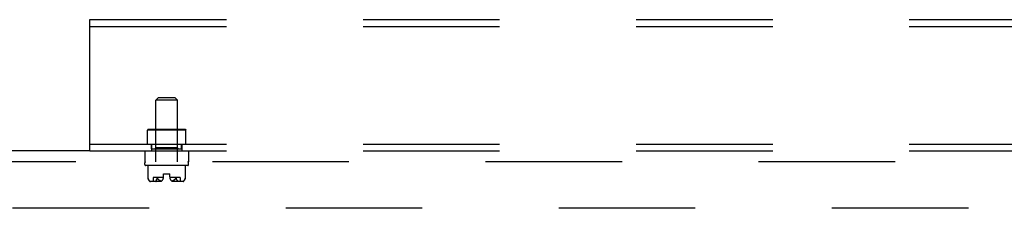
# Model space of a CAD drawing. Header units: inches. Extents: x 0 to 283, y 0 to 183.
# Tile 5 of 99: x 78.94 to 90.17, y 57.33 to 59.48. Entities that reach past the tile are written whole.
import ezdxf

# ---------------------------------------------------------------- set-up
doc = ezdxf.new("R2010")
doc.units = ezdxf.units.IN
doc.header["$LTSCALE"] = 15.583333
doc.header["$MEASUREMENT"] = 0
doc.linetypes.add('HIDDEN', pattern=[0.2, 0.1, -0.1])
doc.layers.add('DEFAULT_2', color=8, linetype='HIDDEN')
doc.layers.add('SUBPANEL', color=7, linetype='CONTINUOUS')

msp = doc.modelspace()

# ---------------------------------------------------------------- linework, layer by layer
at = {"layer": 'DEFAULT_2', "color": 8, "linetype": 'HIDDEN'}
msp.add_line((99.113, 57.329), (64.144, 57.329), dxfattribs=at)
at = {"layer": 'SUBPANEL', "color": 8, "linetype": 'HIDDEN'}
for p, q in [((79.738, 59.485), (121.738, 59.485)), ((79.738, 57.985), (79.738, 59.485)), ((79.738, 59.407), (121.738, 59.407)), ((80.519, 58.595), (80.489, 58.565)), ((80.737, 58.565), (80.489, 58.565)), ((80.489, 57.86), (80.489, 58.565)), ((80.519, 58.595), (80.707, 58.595)), ((80.707, 58.595), (80.737, 58.565)), ((80.737, 57.86), (80.737, 58.565)), ((80.403, 58.233), (80.393, 58.223)), ((80.833, 58.223), (80.393, 58.223)), ((80.393, 58.063), (80.393, 58.223)), ((80.403, 58.233), (80.823, 58.233)), ((80.488, 58.223), (80.478, 58.233)), ((80.488, 58.019), (80.488, 58.223)), ((80.738, 58.223), (80.748, 58.233)), ((80.738, 58.019), (80.738, 58.223)), ((80.823, 58.233), (80.833, 58.223)), ((80.833, 58.063), (80.833, 58.223)), ((79.738, 57.985), (66.769, 57.985)), ((79.738, 58.063), (121.738, 58.063)), ((79.738, 57.985), (121.738, 57.985)), ((80.363, 57.985), (80.363, 57.86)), ((80.441, 58.063), (80.441, 57.985)), ((80.441, 58.009), (80.441, 58.063)), ((80.441, 58.009), (80.784, 58.009)), ((80.488, 58.019), (80.478, 58.009)), ((80.738, 58.019), (80.488, 58.019)), ((80.738, 58.019), (80.748, 58.009)), ((80.784, 58.009), (80.784, 58.063)), ((80.785, 58.063), (80.785, 57.985)), ((80.863, 57.985), (80.863, 57.86)), ((101.394, 57.86), (66.769, 57.86)), ((80.363, 57.828), (80.363, 57.85)), ((80.853, 57.818), (80.373, 57.818)), ((80.4, 57.818), (80.4, 57.672)), ((80.825, 57.818), (80.825, 57.672)), ((80.863, 57.828), (80.863, 57.85)), ((80.4, 57.672), (80.4, 57.672)), ((80.4, 57.672), (80.4, 57.671)), ((80.4, 57.672), (80.4, 57.671)), ((80.4, 57.671), (80.401, 57.67)), ((80.4, 57.671), (80.4, 57.671)), ((80.401, 57.67), (80.401, 57.669)), ((80.401, 57.67), (80.401, 57.67)), ((80.401, 57.669), (80.401, 57.668)), ((80.401, 57.667), (80.401, 57.668)), ((80.401, 57.668), (80.401, 57.668)), ((80.413, 57.647), (80.411, 57.649)), ((80.413, 57.647), (80.414, 57.646)), ((80.414, 57.646), (80.421, 57.639)), ((80.577, 57.683), (80.459, 57.683)), ((80.459, 57.683), (80.459, 57.636)), ((80.493, 57.649), (80.492, 57.647)), ((80.502, 57.664), (80.503, 57.667)), ((80.503, 57.667), (80.503, 57.668)), ((80.51, 57.669), (80.51, 57.67)), ((80.511, 57.668), (80.51, 57.669)), ((80.511, 57.668), (80.511, 57.668)), ((80.511, 57.667), (80.511, 57.668)), ((80.513, 57.664), (80.511, 57.667)), ((80.513, 57.664), (80.516, 57.661)), ((80.578, 57.723), (80.648, 57.723)), ((80.578, 57.689), (80.578, 57.723)), ((80.648, 57.689), (80.648, 57.723)), ((80.767, 57.683), (80.648, 57.683)), ((80.697, 57.651), (80.7, 57.653)), ((80.712, 57.664), (80.714, 57.667)), ((80.715, 57.669), (80.715, 57.668)), ((80.722, 57.668), (80.722, 57.669)), ((80.723, 57.667), (80.723, 57.668)), ((80.767, 57.683), (80.767, 57.636)), ((80.812, 57.646), (80.804, 57.639)), ((80.812, 57.646), (80.813, 57.647)), ((80.823, 57.664), (80.824, 57.667)), ((80.825, 57.672), (80.825, 57.672)), ((80.825, 57.672), (80.825, 57.671)), ((80.825, 57.672), (80.825, 57.672)), ((80.825, 57.672), (80.825, 57.672)), ((80.825, 57.671), (80.825, 57.671)), ((80.825, 57.671), (80.825, 57.671)), ((80.825, 57.67), (80.825, 57.671)), ((80.825, 57.67), (80.825, 57.67)), ((80.825, 57.669), (80.825, 57.67)), ((80.546, 57.636), (80.425, 57.636)), ((80.8, 57.636), (80.68, 57.636)), ((80.737, 57.644), (80.737, 57.644))]:
    msp.add_line(p, q, dxfattribs=at)
for points in [[(80.4, 57.672), (80.4, 57.672), (80.4, 57.672)], [(80.409, 57.652), (80.407, 57.654), (80.406, 57.657), (80.405, 57.659), (80.404, 57.661), (80.403, 57.664), (80.401, 57.667)], [(80.404, 57.661), (80.405, 57.659), (80.406, 57.657)], [(80.409, 57.652), (80.41, 57.651), (80.411, 57.649)], [(80.492, 57.647), (80.49, 57.645), (80.489, 57.645), (80.489, 57.644), (80.489, 57.644), (80.488, 57.643), (80.488, 57.643), (80.488, 57.642), (80.488, 57.642), (80.487, 57.641), (80.487, 57.641), (80.487, 57.64), (80.488, 57.64), (80.488, 57.639), (80.488, 57.639)], [(80.493, 57.649), (80.494, 57.651), (80.496, 57.652), (80.497, 57.654), (80.498, 57.657), (80.5, 57.659), (80.501, 57.661)], [(80.503, 57.667), (80.502, 57.664), (80.501, 57.661), (80.5, 57.659), (80.498, 57.657), (80.497, 57.654), (80.496, 57.652)], [(80.51, 57.67), (80.509, 57.67), (80.509, 57.671), (80.508, 57.671), (80.508, 57.671), (80.507, 57.672), (80.507, 57.672), (80.507, 57.672), (80.506, 57.672), (80.506, 57.672), (80.505, 57.672), (80.505, 57.671), (80.504, 57.671), (80.504, 57.67), (80.504, 57.67), (80.504, 57.669), (80.503, 57.668)], [(80.503, 57.668), (80.503, 57.668), (80.503, 57.667)], [(80.504, 57.669), (80.504, 57.67), (80.504, 57.67), (80.504, 57.671), (80.505, 57.671), (80.505, 57.671), (80.506, 57.672), (80.506, 57.672), (80.506, 57.672), (80.507, 57.672), (80.507, 57.672), (80.508, 57.672), (80.508, 57.671), (80.509, 57.671), (80.509, 57.67), (80.51, 57.67)], [(80.515, 57.662), (80.518, 57.659), (80.52, 57.657), (80.523, 57.655), (80.525, 57.653), (80.528, 57.651)], [(80.526, 57.652), (80.523, 57.654), (80.52, 57.657), (80.518, 57.659), (80.516, 57.661)], [(80.528, 57.651), (80.531, 57.649), (80.534, 57.647), (80.538, 57.645), (80.541, 57.644), (80.545, 57.642), (80.548, 57.641), (80.552, 57.64)], [(80.542, 57.644), (80.539, 57.645), (80.536, 57.646), (80.534, 57.647), (80.531, 57.649)], [(80.697, 57.651), (80.694, 57.649), (80.691, 57.647), (80.688, 57.645), (80.685, 57.644), (80.681, 57.642), (80.677, 57.641), (80.674, 57.64)], [(80.684, 57.644), (80.687, 57.645), (80.689, 57.646), (80.692, 57.647), (80.695, 57.649)], [(80.7, 57.652), (80.703, 57.654), (80.705, 57.657), (80.708, 57.659), (80.71, 57.661), (80.712, 57.664)], [(80.71, 57.662), (80.708, 57.659), (80.705, 57.657), (80.703, 57.655), (80.7, 57.653)], [(80.715, 57.668), (80.715, 57.668), (80.714, 57.667)], [(80.722, 57.669), (80.722, 57.67), (80.722, 57.67), (80.721, 57.671), (80.721, 57.671), (80.72, 57.671), (80.72, 57.672), (80.72, 57.672), (80.719, 57.672), (80.719, 57.672), (80.718, 57.672), (80.718, 57.672), (80.717, 57.671), (80.717, 57.671), (80.716, 57.67), (80.716, 57.67), (80.715, 57.669)], [(80.716, 57.67), (80.716, 57.67), (80.717, 57.671), (80.717, 57.671), (80.718, 57.671), (80.718, 57.672), (80.719, 57.672), (80.719, 57.672), (80.72, 57.672), (80.72, 57.672), (80.72, 57.672), (80.721, 57.671), (80.721, 57.671), (80.721, 57.67), (80.722, 57.67), (80.722, 57.669)], [(80.722, 57.668), (80.723, 57.668), (80.723, 57.667)], [(80.73, 57.652), (80.729, 57.654), (80.727, 57.657), (80.726, 57.659), (80.725, 57.661), (80.724, 57.664), (80.723, 57.667)], [(80.725, 57.661), (80.726, 57.659), (80.727, 57.657)], [(80.73, 57.652), (80.731, 57.651), (80.732, 57.649), (80.734, 57.647), (80.736, 57.645)], [(80.814, 57.649), (80.813, 57.647), (80.812, 57.646)], [(80.814, 57.649), (80.816, 57.651), (80.817, 57.652), (80.818, 57.654), (80.82, 57.657), (80.821, 57.659), (80.822, 57.661)], [(80.824, 57.667), (80.823, 57.664), (80.822, 57.661), (80.821, 57.659), (80.82, 57.657), (80.818, 57.654), (80.817, 57.652)], [(80.824, 57.668), (80.825, 57.668), (80.825, 57.669)], [(80.825, 57.668), (80.824, 57.668), (80.824, 57.667)], [(80.421, 57.639), (80.422, 57.638), (80.423, 57.637), (80.424, 57.637), (80.426, 57.636), (80.427, 57.636), (80.428, 57.636)], [(80.488, 57.639), (80.489, 57.638), (80.49, 57.637), (80.491, 57.637), (80.492, 57.636), (80.493, 57.636), (80.494, 57.636)], [(80.552, 57.64), (80.549, 57.641), (80.547, 57.641), (80.544, 57.642)], [(80.674, 57.64), (80.676, 57.641), (80.679, 57.641), (80.681, 57.642)], [(80.737, 57.643), (80.738, 57.643), (80.738, 57.642), (80.738, 57.642), (80.738, 57.641), (80.738, 57.641), (80.738, 57.64), (80.738, 57.64), (80.738, 57.639), (80.738, 57.639), (80.737, 57.639), (80.737, 57.638), (80.736, 57.638), (80.735, 57.637), (80.735, 57.637), (80.734, 57.637), (80.733, 57.637), (80.732, 57.636), (80.731, 57.636), (80.73, 57.636), (80.73, 57.636), (80.729, 57.636), (80.728, 57.636), (80.727, 57.636)], [(80.737, 57.639), (80.737, 57.638), (80.736, 57.637), (80.735, 57.637), (80.734, 57.636), (80.733, 57.636), (80.732, 57.636)], [(80.736, 57.645), (80.736, 57.645), (80.737, 57.644)], [(80.737, 57.639), (80.738, 57.639), (80.738, 57.64), (80.738, 57.64), (80.738, 57.641), (80.738, 57.641), (80.738, 57.642), (80.738, 57.642), (80.738, 57.643), (80.737, 57.643), (80.737, 57.644)], [(80.804, 57.639), (80.803, 57.638), (80.802, 57.637), (80.801, 57.637), (80.8, 57.636), (80.799, 57.636), (80.798, 57.636)]]:
    msp.add_lwpolyline(points, dxfattribs=at)
for centre, radius, start, end in [((80.373, 57.85), 0.01, 90, 180), ((80.373, 57.828), 0.01, 180, 270), ((80.853, 57.85), 0.01, 0, 90), ((80.853, 57.828), 0.01, 270, 360), ((80.465, 57.686), 0.0668, 192.4116, 225.3027), ((80.518, 57.689), 0.0603, 297.8819, 360), ((80.708, 57.689), 0.0603, 180, 242.1181), ((80.76, 57.686), 0.0668, 314.6973, 347.5884), ((80.425, 57.646), 0.01, 225.3027, 270), ((80.8, 57.646), 0.01, 270, 314.6973)]:
    msp.add_arc(centre, radius, start, end, dxfattribs=at)

doc.saveas('drawing.dxf')
